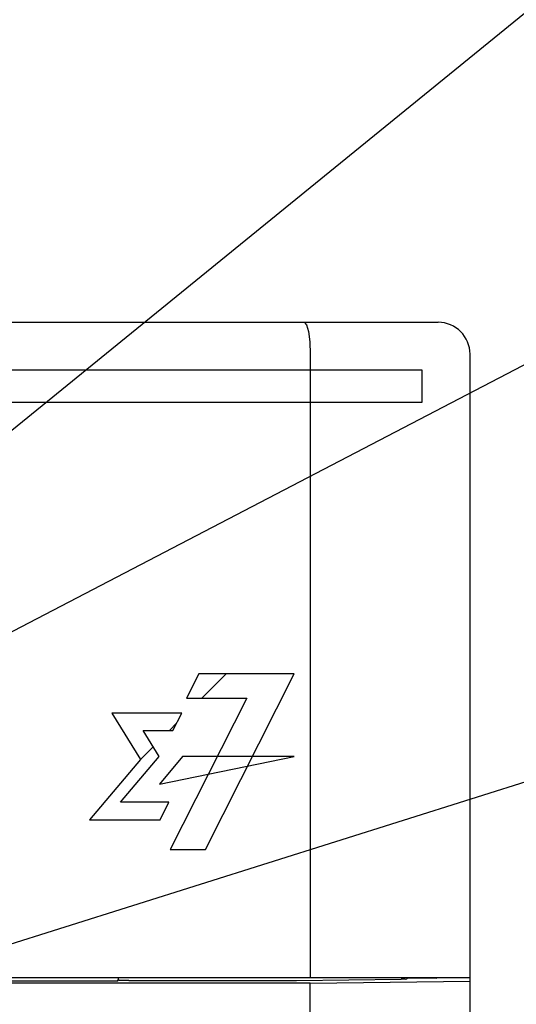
# Model space of a CAD drawing. Extents: x 0 to 1260, y 0 to 891.
# Tile 26 of 36: x 777 to 792, y 614 to 645. Entities that reach past the tile are written whole.
import ezdxf

# ---------------------------------------------------------------- set-up
doc = ezdxf.new("R2010")
doc.units = 0
doc.header["$LTSCALE"] = 69.3
for name, color, linetype in [('ALL_CURVE', 7, 'CONTINUOUS'), ('ALL_FEATURES', 7, 'CONTINUOUS'), ('ALL_NOTE', 7, 'CONTINUOUS')]:
    doc.layers.add(name, color=color, linetype=linetype)

msp = doc.modelspace()

# ---------------------------------------------------------------- linework, layer by layer
at = {"layer": 'ALL_CURVE', "color": 4, "linetype": 'CONTINUOUS'}
for p, q in [((789.25, 633.75), (752.25, 633.75)), ((789.25, 632.75), (789.25, 633.75)), ((770.25, 632.75), (789.25, 632.75)), ((782.264, 624.25), (781.883, 623.49)), ((785.25, 624.25), (782.264, 624.25)), ((782.473, 618.75), (785.25, 624.25)), ((783.773, 623.49), (781.376, 618.75)), ((781.883, 623.49), (783.773, 623.49)), ((781.734, 623.022), (779.542, 623.022)), ((779.542, 623.022), (780.438, 621.569)), ((781.457, 622.475), (781.734, 623.022)), ((780.526, 622.475), (781.457, 622.475)), ((781.025, 621.666), (780.526, 622.475)), ((780.438, 621.569), (778.849, 619.685)), ((779.819, 620.233), (781.025, 621.666)), ((781.76, 621.666), (781.037, 620.797)), ((781.037, 620.797), (785.25, 621.666)), ((785.25, 621.666), (781.76, 621.666)), ((781.333, 620.233), (779.819, 620.233)), ((781.055, 619.685), (781.333, 620.233)), ((778.849, 619.685), (781.055, 619.685)), ((781.376, 618.75), (782.473, 618.75))]:
    msp.add_line(p, q, dxfattribs=at)
at = {"layer": 'ALL_CURVE', "color": 2, "linetype": 'CONTINUOUS'}
for p, q in [((782.359, 623.49), (783.119, 624.25)), ((781.345, 622.475), (781.572, 622.703)), ((780.438, 621.569), (780.838, 621.969))]:
    msp.add_line(p, q, dxfattribs=at)
at = {"layer": 'ALL_FEATURES', "color": 7, "linetype": 'CONTINUOUS'}
for p, q in [((691.75, 635.25), (789.75, 635.25)), ((785.75, 634.25), (785.75, 614.75)), ((790.75, 614.75), (790.75, 634.25)), ((750.75, 614.75), (790.75, 614.75)), ((779.727, 614.638), (779.75, 614.684)), ((779.75, 614.684), (779.75, 614.75)), ((779.775, 614.659), (779.75, 614.684)), ((788.783, 614.714), (788.785, 614.735)), ((788.785, 614.735), (789.708, 614.729)), ((789.708, 614.729), (789.71, 614.75)), ((789.708, 614.729), (789.708, 614.75)), ((790.75, 456.25), (790.75, 614.748)), ((785.75, 614.568), (750.145, 614.568)), ((779.727, 614.638), (760.785, 614.638)), ((780.075, 614.649), (785.287, 614.649)), ((785.75, 614.568), (790.75, 614.638)), ((785.75, 585.033), (785.75, 614.568))]:
    msp.add_line(p, q, dxfattribs=at)
for points in [[(785.557, 635.25), (785.63, 635.175), (785.693, 634.961), (785.735, 634.636), (785.75, 634.25)], [(785.287, 614.649), (785.325, 614.649), (788.594, 614.695)], [(788.725, 614.698), (788.667, 614.696), (788.594, 614.695)], [(788.725, 614.698), (788.767, 614.703), (788.783, 614.714)], [(780.075, 614.649), (779.984, 614.649), (779.902, 614.651), (779.836, 614.653), (779.792, 614.656), (779.775, 614.659)]]:
    msp.add_lwpolyline(points, dxfattribs=at)
msp.add_arc((789.75, 634.25), 1, 0, 90, dxfattribs=at)
at = {"layer": 'ALL_NOTE', "color": 2, "linetype": 'CONTINUOUS'}
for p, q in [((770.25, 626.862), (812.25, 661.034)), ((770.25, 622.351), (812.25, 644.248)), ((756.213, 609.445), (812.25, 627.1))]:
    msp.add_line(p, q, dxfattribs=at)

doc.saveas('drawing.dxf')
